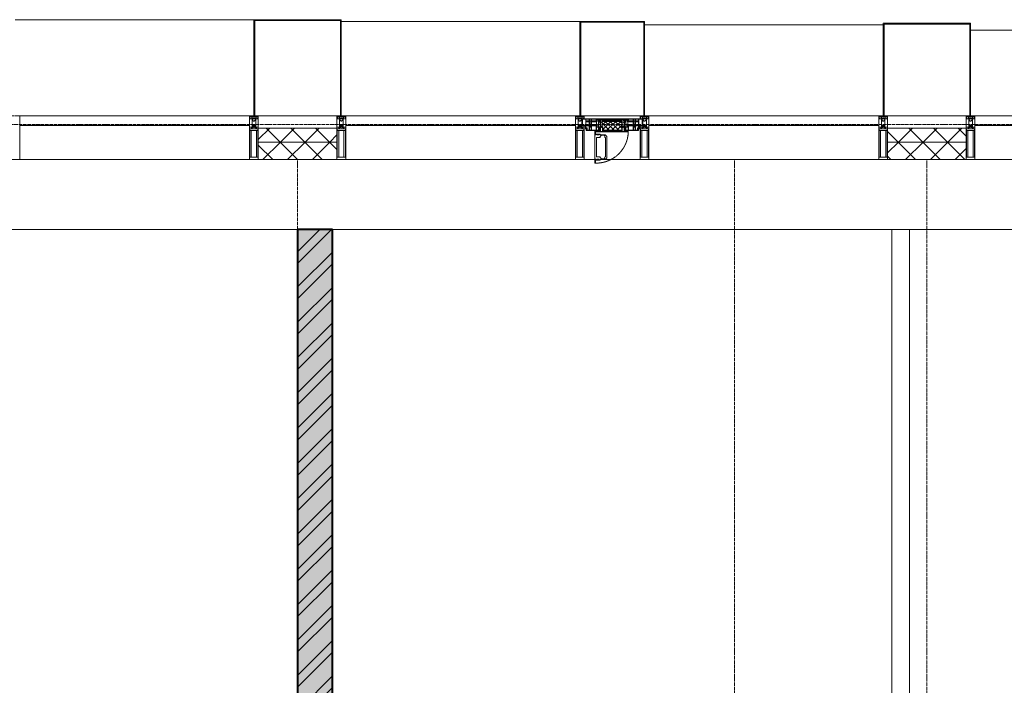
# Model space of a CAD drawing. Header units: millimetres. Extents: x 5617 to 125204, y 7718 to 237738.
# Tile 47 of 71: x 62149 to 67782, y 74392 to 78200. Entities that reach past the tile are written whole.
import ezdxf

# ---------------------------------------------------------------- set-up
doc = ezdxf.new("R2010")
doc.units = ezdxf.units.MM
for name, pattern in [('-D1-02х01', [3, 2, -1]), ('ADSK_Линия сетки', [25, 20, -2.5, 0, -2.5]), ('Линия сетки', [25, 20, -2.5, 0, -2.5])]:
    doc.linetypes.add(name, pattern=pattern)
for name, color, linetype, lineweight in [('Импосты витража', 7, 'Continuous', 18), ('Колонны', 7, 'Continuous', 18), ('Окна', 7, 'Continuous', 18), ('Оси', 7, 'Continuous', 9), ('Панели витража', 7, 'Continuous', 18), ('Перекрытия', 7, 'Continuous', 18), ('Стены', 7, 'Continuous', 18), ('Стены разрез', 7, 'Continuous', 40), ('Стены штриховка', 7, 'Continuous', 40), ('Элементы узлов', 7, 'Continuous', 18)]:
    doc.layers.add(name, color=color, linetype=linetype, lineweight=lineweight)
pattern_1 = [(45, (0, 0), (-70.71068, 70.71068), []), (135, (0, 0), (-70.71068, -70.71068), [])]

# ---------------------------------------------------------------- blocks, each defined once
blk = doc.blocks.new('135_SLK_K3_AR_rvt-1-МКСС_K3_L26__85_950_')
at = {"layer": 'Стены разрез', "lineweight": 9, "true_color": 0xcccccc}
h = blk.add_hatch(dxfattribs=at)
h.set_pattern_fill('FP_1', color=254, style=0, pattern_type=2)
h.set_pattern_definition([(50, (0, 0), (218.62117, -19.1268), [22.86, -251.46]), (355, (0, 0), (-42.29187, 229.2684), [18.288, -201.168]), (100.451, (18.22, -1.6), (176.33107, 210.13963), [19.428, -213.708]), (46.184, (0, 60.96), (325.29495, -50.45164), [34.29, -377.19]), (96.636, (27.1, 56.76), (284.883, 296.91266), [29.142, -320.562]), (351.184, (0, 60.96), (284.8858, 296.9107), [27.432, -301.752]), (21, (30.48, 45.72), (181.93753, -122.71832), [22.86, -251.46]), (326, (30.48, 45.72), (74.16223, 221.0262), [18.288, -201.168]), (71.451, (45.64, 35.5), (256.10035, 98.30526), [19.428, -213.708]), (37.5, (0, 0), (3.70639, 101.465895), [3.353, -195.377, 3.353, -200.863, -201.93]), (37.5, (0, 0), (3.70639, 101.465895), [-402.946, 3.353, -198.577]), (7.5, (0, 0), (80.18358, 120.21653), [3.353, -113.081, 3.353, -190.805, -76.962]), (7.5, (0, 0), (80.18358, 120.21653), [-310.591, 3.353, -73.609]), (327.5, (-67.97, 0), (162.708646, -6.87497), [3.353, -72.847, 3.353, -234.391, -315.468]), (327.5, (-67.97, 0), (162.708646, -6.87497), [-313.944, 3.353, -312.115]), (317.5, (-98.45, 0), (177.75468, 30.51183), [3.353, -95.707, 3.353, -154.534, -224.028]), (317.5, (-98.45, 0), (177.75468, 30.51183), [-256.946, 3.353, -220.675])])
h.paths.add_polyline_path([(100750, 70900), (100950, 70900), (100950, 77000), (100750, 77000), (100750, 70920)])
h = blk.add_hatch(dxfattribs=at)
h.set_pattern_fill('FP_3', color=254, style=0, pattern_type=2)
h.set_pattern_definition([(45, (0, 0), (-101.02788, 101.02788), []), (45, (67.35, 0), (-101.02788, 101.02788), [])])
h.paths.add_polyline_path([(100750, 70900), (100950, 70900), (100950, 77000), (100750, 77000), (100750, 70920)])
at = {"layer": 'Перекрытия', "color": 254, "true_color": 0xcccccc}
for p, q in [((100550, 77000), (97350, 77000)), ((100750, 77000), (100550, 77000)), ((104150, 77000), (100950, 77000)), ((104550, 77000), (104250, 77000)), ((107750, 77000), (104550, 77000))]:
    blk.add_line(p, q, dxfattribs=at)
at = {"layer": 'Стены', "color": 254, "true_color": 0xcccccc}
for p, q in [((104150, 73000), (104150, 77000)), ((104250, 77000), (104150, 77000)), ((104250, 77000), (104250, 73000))]:
    blk.add_line(p, q, dxfattribs=at)
at = {"layer": 'Стены разрез', "color": 254, "true_color": 0xcccccc}
for p, q in [((100750, 77000), (100750, 71020)), ((100950, 77000), (100750, 77000)), ((100950, 70900), (100950, 77000))]:
    blk.add_line(p, q, dxfattribs=at)
blk = doc.blocks.new('System Panel - A_PAN_Glass-6438400-МКСС_K3_L26__85_950_')
at = {"layer": 'Панели витража', "color": 254, "lineweight": 5, "true_color": 0xcccccc}
for p, q in [((657.5, 55), (-657.5, 55)), ((-657.5, 55), (-657.5, 0)), ((657.5, 0), (657.5, 55)), ((-657.5, 0), (657.5, 0))]:
    blk.add_line(p, q, dxfattribs=at)
blk = doc.blocks.new('Rectangular Mullion - R_StandardFrame_50Wx250H-5562310-МКСС_K3_L26__85_950_')
at = {"layer": 'Импосты витража', "color": 254, "lineweight": 5, "true_color": 0xcccccc}
blk.add_line((95560, 77400), (96875, 77400), dxfattribs=at)
blk = doc.blocks.new('Rectangular Mullion - 50Wx250H-2623690-МКСС_K3_L26__85_950_')
at = {"layer": 'Элементы узлов', "color": 254, "lineweight": 5, "true_color": 0xcccccc}
for p, q in [((-25, 65.2), (-25, 250)), ((-25, 250), (0, 250)), ((-23, 237.3), (0, 237.3)), ((-23, 237.3), (-23, 73.6)), ((-14.9, 84), (-14.9, 237.3)), ((25, 250), (0, 250)), ((23, 237.3), (0, 237.3)), ((14.9, 84), (14.9, 237.3)), ((23, 237.3), (23, 73.6)), ((25, 65.2), (25, 250)), ((-14, 65.2), (-25, 65.2)), ((0, 84), (-23, 84)), ((-0.5, 73.6), (-23, 73.6)), ((-14, 71.3), (-14, 65.2)), ((-10, 71.3), (-14, 71.3)), ((-10, 53), (-10, 71.3)), ((-7, 65.2), (-5.9, 67.3)), ((-7, 65.2), (-7, 54.7)), ((-4.1, 67.3), (-5.9, 67.3)), ((-4.1, 67.3), (-2.9, 65.1)), ((-2.9, 65.1), (-2.9, 54.6)), ((0, 84), (23, 84)), ((0.5, 73.6), (23, 73.6)), ((4.1, 67.3), (2.9, 65.1)), ((2.9, 65.1), (2.9, 54.6)), ((4.1, 67.3), (5.9, 67.3)), ((7, 65.2), (5.9, 67.3)), ((7, 65.2), (7, 54.7)), ((10, 71.3), (14, 71.3)), ((10, 53), (10, 71.3)), ((14, 71.3), (14, 65.2)), ((14, 65.2), (25, 65.2)), ((-23.8, 14.6), (-25, 14.2)), ((-25, 0), (-25, 14.2)), ((-22.3, 17), (-23.8, 17)), ((-23.8, 17), (-23.8, 14.6)), ((-22.5, 10.6), (-23.8, 14.6)), ((-22.5, 10.6), (-23.7, 9.9)), ((-23.7, 1.3), (-23.7, 9.9)), ((-23.7, 1.3), (-11.8, 1.3)), ((-23.2, 10.2), (-22.5, 8)), ((-22.5, 8), (-22.5, 4.5)), ((-21.3, 4.5), (-22.5, 4.5)), ((-22.3, 17), (-22.3, 16)), ((-22.3, 16), (-21.3, 16)), ((-19, 17.6), (-21.3, 16)), ((-21.3, 4.5), (-21.3, 6.5)), ((-21.3, 6.5), (-14.2, 6.5)), ((-18.4, 16.6), (-19, 17.6)), ((-7.4, 16.6), (-18.4, 16.6)), ((-14.2, 6.5), (-14.2, 4.5)), ((-13.2, 4.5), (-14.2, 4.5)), ((-13.2, 4.5), (-12.2, 7.2)), ((-12.7, 7.6), (-11.3, 11.4)), ((-12.7, 7.6), (-11.8, 6.9)), ((-12.2, 9), (-12.2, 14.8)), ((-12.2, 14.8), (0, 14.8)), ((-11.8, 1.3), (-11.8, 6.9)), ((-10.5, 11.2), (-11.3, 11.4)), ((-10.5, 1.5), (-10.5, 11.2)), ((-4.8, 1.5), (-10.5, 1.5)), ((-8.7, 53), (-10, 53)), ((-10, 53), (-10, 17)), ((-10, 17), (-7.5, 17)), ((-8.7, 53), (-7, 54.7)), ((-8.5, 23), (-1.5, 30)), ((-8.5, 18.5), (-8.5, 23)), ((-7.5, 18.5), (-8.5, 18.5)), ((-7.5, 17), (-7.5, 18.5)), ((-7.4, 18), (-7.4, 16.6)), ((-2.6, 18), (-7.4, 18)), ((0, 8), (-4.8, 8)), ((-4.8, 1.5), (-4.8, 8)), ((-1.3, 53), (-2.9, 54.6)), ((-2.6, 18), (-2.6, 16.8)), ((-2.6, 16.8), (0, 16.8)), ((-1.5, 30), (0, 30)), ((0, 53), (-1.3, 53)), ((0, 53), (1.3, 53)), ((1.5, 30), (0, 30)), ((2.6, 16.8), (0, 16.8)), ((0, 14.8), (0, 16.8)), ((0, 14.8), (0, 16.8)), ((12.2, 14.8), (0, 14.8)), ((0, 0), (0, 8)), ((0, 8), (4.8, 8)), ((0, 0), (0, 8)), ((1.3, 53), (2.9, 54.6)), ((8.5, 23), (1.5, 30)), ((2.6, 18), (2.6, 16.8)), ((2.6, 18), (7.4, 18)), ((4.8, 1.5), (4.8, 8)), ((4.8, 1.5), (10.5, 1.5)), ((8.7, 53), (7, 54.7)), ((7.4, 18), (7.4, 16.6)), ((7.4, 16.6), (18.4, 16.6)), ((7.5, 18.5), (8.5, 18.5)), ((7.5, 17), (7.5, 18.5)), ((10, 17), (7.5, 17)), ((8.5, 18.5), (8.5, 23)), ((8.7, 53), (10, 53)), ((10, 53), (10, 17)), ((10.5, 11.2), (11.3, 11.4)), ((10.5, 1.5), (10.5, 11.2)), ((12.7, 7.6), (11.3, 11.4)), ((12.7, 7.6), (11.8, 6.9)), ((11.8, 1.3), (11.8, 6.9)), ((23.7, 1.3), (11.8, 1.3)), ((12.2, 9), (12.2, 14.8)), ((13.2, 4.5), (12.2, 7.2)), ((13.2, 4.5), (14.2, 4.5)), ((21.3, 6.5), (14.2, 6.5)), ((14.2, 6.5), (14.2, 4.5)), ((18.4, 16.6), (19, 17.6)), ((19, 17.6), (21.3, 16)), ((22.3, 16), (21.3, 16)), ((21.3, 4.5), (21.3, 6.5)), ((21.3, 4.5), (22.5, 4.5)), ((22.3, 17), (22.3, 16)), ((22.3, 17), (23.8, 17)), ((22.5, 10.6), (23.8, 14.6)), ((22.5, 10.6), (23.7, 9.9)), ((23.2, 10.2), (22.5, 8)), ((22.5, 8), (22.5, 4.5)), ((23.7, 1.3), (23.7, 9.9)), ((23.8, 17), (23.8, 14.6)), ((23.8, 14.6), (25, 14.2)), ((25, 0), (25, 14.2)), ((-25, 0), (0, 0)), ((25, 0), (0, 0))]:
    blk.add_line(p, q, dxfattribs=at)
for centre, start, end in [((-0.5, 73.1), 360, 90), ((0.5, 73.1), 90, 180)]:
    blk.add_arc(centre, 0.5, start, end, dxfattribs=at)
blk = doc.blocks.new('Rectangular Mullion - R_StandardFrame_50Wx250H-4667465-МКСС_K3_L26__85_950_')
at = {"layer": 'Импосты витража', "color": 254, "lineweight": 5, "true_color": 0xcccccc}
for p, q in [((-25, -250), (-25, 0)), ((-25, 0), (0, 0)), ((5, 0), (25, 0)), ((25, 0), (25, -250)), ((25, -250), (-25, -250))]:
    blk.add_line(p, q, dxfattribs=at)
blk = doc.blocks.new('Rectangular Mullion - R_StandardFrame_50Wx250H-4667491-МКСС_K3_L26__85_950_')
at = {"layer": 'Импосты витража', "color": 254, "lineweight": 5, "true_color": 0xcccccc}
for p, q in [((-25, -250), (-25, 0)), ((-25, 0), (-5, 0)), ((0, 0), (25, 0)), ((25, 0), (25, -250)), ((25, -250), (-25, -250))]:
    blk.add_line(p, q, dxfattribs=at)
blk = doc.blocks.new('Rectangular Mullion - R_StandardFrame_50Wx250H-V43-МКСС_K3_L26__85_950_')
at = {"layer": 'Импосты витража', "color": 254, "lineweight": 5, "true_color": 0xcccccc}
for p, q in [((-25, -250), (-25, 0)), ((-25, 0), (0, 0)), ((5, 0), (25, 0)), ((25, 0), (25, -17)), ((25, -57), (25, -250)), ((25, -250), (-25, -250))]:
    blk.add_line(p, q, dxfattribs=at)
blk = doc.blocks.new('A_PAN_Створка - 383мм 7_1-V49-МКСС_K3_L26__85_950_')
at = {"layer": 'Панели витража', "lineweight": 5, "true_color": 0xcccccc}
h = blk.add_hatch(dxfattribs=at)
h.set_pattern_fill('FP_20', color=254, style=0, pattern_type=2)
h.set_pattern_definition([(225, (102550, 77650), (14.1421356, -14.1421356), []), (315, (102550, 77650), (14.1421356, 14.1421356), [])])
h.paths.add_polyline_path([(53.6, 82.7), (-54.6, 81.8), (-54.6, 63.4), (-57.2, 60.8), (-57.2, 36.4), (-54.9, 34.1), (-54.5, 31.8), (54.5, 31.8), (54.9, 34.1), (57.2, 36.4), (57.2, 60.8), (54.6, 63.4), (54.6, 81.8)])
at = {"layer": 'Окна', "color": 7, "lineweight": 5, "true_color": 0xf4f4f4}
for p, q in [((39.7, 249), (31.1, 240.4)), ((31.1, 117.6), (31.1, 240.4)), ((41.4, 234.2), (39.1, 233.8)), ((39.1, 179), (39.1, 233.8)), ((70.1, 249), (39.7, 249)), ((41.4, 234.2), (43.5, 236.3)), ((45, 244.7), (42.3, 239.8)), ((42.3, 239.8), (43.5, 236.3)), ((45.9, 246.8), (45, 244.7)), ((63.3, 246.8), (45.9, 246.8)), ((64.1, 245), (63.3, 246.8)), ((64.1, 245), (66.7, 241)), ((66.7, 241), (68.6, 239.7)), ((68.6, 239.7), (68.6, 236.4)), ((68.6, 236.4), (71.1, 233.9)), ((70.1, 252.9), (70.1, 249)), ((95.1, 252.9), (70.1, 252.9)), ((71.1, 233.9), (89.5, 233.9)), ((74.1, 248.4), (74.1, 252.9)), ((89.1, 248.4), (74.1, 248.4)), ((89.1, 252.9), (89.1, 248.4)), ((89.5, 233.9), (90.6, 232.8)), ((90.6, 125.2), (90.6, 232.8)), ((93.1, 248.4), (93.1, 252.9)), ((97.9, 248.4), (93.1, 248.4)), ((95.1, 270.5), (95.1, 252.9)), ((99.6, 270.5), (95.1, 270.5)), ((97.9, 262.4), (95.1, 262.4)), ((97.9, 262.4), (97.9, 248.4)), ((99.6, 270.5), (99.6, 87.5)), ((39.1, 179), (39.1, 124.2)), ((39.7, 109), (31.1, 117.6)), ((41.4, 123.8), (39.1, 124.2)), ((41.4, 123.8), (43.5, 121.7)), ((42.3, 118.2), (43.5, 121.7)), ((45, 113.3), (42.3, 118.2)), ((45.9, 111.2), (45, 113.3)), ((64.1, 113), (63.3, 111.2)), ((64.1, 113), (66.7, 117)), ((66.7, 117), (68.6, 118.3)), ((68.6, 121.6), (71.1, 124.1)), ((68.6, 118.3), (68.6, 121.6)), ((71.1, 124.1), (89.5, 124.1)), ((89.5, 124.1), (90.6, 125.2)), ((70.1, 109), (39.7, 109)), ((63.3, 111.2), (45.9, 111.2)), ((70.1, 105.1), (70.1, 109)), ((95.1, 105.1), (70.1, 105.1)), ((74.1, 109.6), (74.1, 105.1)), ((89.1, 109.6), (74.1, 109.6)), ((89.1, 105.1), (89.1, 109.6)), ((93.1, 109.6), (93.1, 105.1)), ((97.9, 109.6), (93.1, 109.6)), ((95.1, 87.5), (95.1, 105.1)), ((97.9, 95.6), (95.1, 95.6)), ((99.6, 87.5), (95.1, 87.5)), ((97.9, 95.6), (97.9, 109.6))]:
    blk.add_line(p, q, dxfattribs=at)
at = {"layer": 'Окна', "color": 254, "lineweight": 5, "true_color": 0xcccccc}
for p, q in [((-171, 57), (-156, 57)), ((-171, 17), (-171, 57)), ((-153, 73.5), (-150, 73.5)), ((-153, 60), (-153, 73.5)), ((-152, 20), (-152, 73.5)), ((-150.5, 69.5), (-150.5, 73.5)), ((-145, 69.5), (-150.5, 69.5)), ((-150.5, 33.6), (-150.5, 68)), ((-150.5, 68), (-143.5, 68)), ((-150.5, 56.6), (-132.4, 56.6)), ((-150, 84), (-78, 84)), ((-150, 73.5), (-150, 84)), ((-148.5, 82.5), (-132.4, 82.5)), ((-148.5, 81), (-148.5, 82.5)), ((-143.5, 81), (-148.5, 81)), ((-145, 69.5), (-145, 79.5)), ((-143.5, 68), (-143.5, 81)), ((-132.4, 56.6), (-132.4, 82.5)), ((-131, 82.5), (-120.8, 82.5)), ((-131, 82.5), (-131, 64.6)), ((-131, 64.6), (-120.8, 64.6)), ((-131, 56.5), (-131, 62.6)), ((-120.8, 62.6), (-131, 62.6)), ((-131, 56.5), (-120.8, 56.5)), ((-120.8, 82.5), (-120.8, 64.6)), ((-120.8, 56.5), (-120.8, 62.6)), ((-119.3, 82.5), (-92.5, 82.5)), ((-119.3, 56.6), (-119.3, 82.5)), ((-92.5, 56.6), (-119.3, 56.6)), ((-92.5, 56.6), (-92.5, 82.5)), ((-91.5, 92), (91.5, 92)), ((-91.5, 87.5), (-91.5, 92)), ((-73.9, 87.5), (-91.5, 87.5)), ((-90.8, 82.5), (-79.5, 82.5)), ((-90.8, 64.6), (-90.8, 82.5)), ((-80.1, 64.6), (-90.8, 64.6)), ((-90.8, 62.7), (-90.8, 56.6)), ((-80.4, 62.7), (-90.8, 62.7)), ((-90.8, 56.6), (-85.9, 56.6)), ((-85.9, 56.6), (-85.9, 53.5)), ((-85, 84), (-85, 87.5)), ((-85, 87.5), (-78, 87.5)), ((-78, 84), (-85, 84)), ((-80.4, 61.1), (-80.4, 62.7)), ((-78, 61.1), (-80.4, 61.1)), ((-80.1, 66.1), (-80.1, 64.6)), ((-78, 66.1), (-80.1, 66.1)), ((-79.5, 82.5), (-79.5, 80.6)), ((-79.5, 80.6), (-78, 80.6)), ((-78, 87.5), (-78, 84)), ((-78, 84), (-73.9, 84)), ((-78, 84), (-78, 23.5)), ((-78, 66.1), (-78, 61.1)), ((-73.9, 62.5), (-73.9, 87.5)), ((-70, 62.5), (-73.9, 62.5)), ((-70, 32.1), (-70, 62.5)), ((70, 62.5), (70, 32.1)), ((73.9, 62.5), (70, 62.5)), ((73.9, 87.5), (73.9, 62.5)), ((91.5, 87.5), (73.9, 87.5)), ((73.9, 84), (78, 84)), ((78, 87.5), (78, 84)), ((85, 87.5), (78, 87.5)), ((78, 84), (85, 84)), ((78, 84), (150, 84)), ((78, 23.5), (78, 84)), ((79.5, 80.6), (78, 80.6)), ((78, 66.1), (78, 61.1)), ((78, 66.1), (80.1, 66.1)), ((78, 61.1), (80.4, 61.1)), ((90.8, 82.5), (79.5, 82.5)), ((79.5, 82.5), (79.5, 80.6)), ((80.1, 66.1), (80.1, 64.6)), ((80.1, 64.6), (90.8, 64.6)), ((80.4, 62.7), (90.8, 62.7)), ((80.4, 61.1), (80.4, 62.7)), ((85, 84), (85, 87.5)), ((85.9, 56.6), (85.9, 53.5)), ((90.8, 56.6), (85.9, 56.6)), ((90.8, 64.6), (90.8, 82.5)), ((90.8, 62.7), (90.8, 56.6)), ((91.5, 92), (91.5, 87.5)), ((119.3, 82.5), (92.5, 82.5)), ((92.5, 56.6), (92.5, 82.5)), ((92.5, 56.6), (119.3, 56.6)), ((119.3, 56.6), (119.3, 82.5)), ((120.8, 82.5), (120.8, 64.6)), ((131, 82.5), (120.8, 82.5)), ((131, 64.6), (120.8, 64.6)), ((120.8, 56.5), (120.8, 62.6)), ((120.8, 62.6), (131, 62.6)), ((131, 56.5), (120.8, 56.5)), ((131, 82.5), (131, 64.6)), ((131, 56.5), (131, 62.6)), ((132.4, 56.6), (132.4, 82.5)), ((148.5, 82.5), (132.4, 82.5)), ((150.5, 56.6), (132.4, 56.6)), ((143.5, 81), (148.5, 81)), ((143.5, 68), (143.5, 81)), ((150.5, 68), (143.5, 68)), ((145, 69.5), (145, 79.5)), ((145, 69.5), (150.5, 69.5)), ((148.5, 81), (148.5, 82.5)), ((150, 84), (150, 73.5)), ((150, 73.5), (153, 73.5)), ((150.5, 69.5), (150.5, 73.5)), ((150.5, 33.6), (150.5, 68)), ((152, 20), (152, 73.5)), ((153, 73.5), (153, 60)), ((156, 57), (171, 57)), ((171, 57), (171, 17)), ((-171, 55.5), (-152, 55.5)), ((-171, 18.5), (-153.5, 18.5)), ((-67.9, 17), (-171, 17)), ((-153.5, 18.5), (-152, 20)), ((-136.4, 52.4), (-150.5, 52.4)), ((-136.3, 33.6), (-150.5, 33.6)), ((-150.5, 29.4), (-132.4, 29.4)), ((-150.5, 17), (-150.5, 29.4)), ((-132.4, 18.6), (-150.5, 18.6)), ((-137.2, 54.8), (-135.8, 50.8)), ((-132.5, 54.8), (-137.2, 54.8)), ((-137.2, 31), (-135.8, 35)), ((-132.5, 31), (-137.2, 31)), ((-132.1, 49), (-135.8, 50.8)), ((-132.1, 36.8), (-135.8, 35)), ((-132.5, 53.8), (-133.4, 52)), ((-133.4, 52), (-130.1, 50.4)), ((-133.4, 33.7), (-130.1, 35.3)), ((-132.5, 31.9), (-133.4, 33.7)), ((-132.5, 53.8), (-132.5, 54.8)), ((-132.5, 31.9), (-132.5, 31)), ((-132.4, 29.4), (-132.4, 18.6)), ((-132.1, 49), (-132.1, 36.8)), ((-131, 55.1), (-131, 52.7)), ((-120.8, 55.1), (-131, 55.1)), ((-129.4, 51.1), (-131, 52.7)), ((-129.4, 34.6), (-131, 33)), ((-131, 30.9), (-131, 33)), ((-120.8, 30.9), (-131, 30.9)), ((-131, 29.5), (-120.8, 29.5)), ((-131, 18.2), (-131, 29.5)), ((-120.8, 18.2), (-131, 18.2)), ((-130.1, 50.4), (-129.4, 51.1)), ((-130.1, 35.3), (-130.1, 50.4)), ((-130.1, 35.3), (-129.4, 34.6)), ((-122.4, 51.1), (-120.8, 52.7)), ((-121.7, 50.4), (-122.4, 51.1)), ((-121.7, 35.3), (-122.4, 34.6)), ((-122.4, 34.6), (-120.8, 33)), ((-118.4, 52), (-121.7, 50.4)), ((-121.7, 35.3), (-121.7, 50.4)), ((-118.4, 33.7), (-121.7, 35.3)), ((-120.8, 55.1), (-120.8, 52.7)), ((-120.8, 30.9), (-120.8, 33)), ((-120.8, 18.2), (-120.8, 29.5)), ((-119.7, 49), (-115.9, 50.8)), ((-119.7, 49), (-119.7, 36.8)), ((-119.7, 36.8), (-115.9, 35)), ((-119.3, 54.8), (-114.6, 54.8)), ((-119.3, 53.8), (-119.3, 54.8)), ((-119.3, 53.8), (-118.4, 52)), ((-119.3, 31.9), (-118.4, 33.7)), ((-119.3, 31.9), (-119.3, 31)), ((-119.3, 31), (-114.6, 31)), ((-92.5, 29.4), (-119.3, 29.4)), ((-119.3, 29.4), (-119.3, 18.6)), ((-119.3, 18.6), (-92.5, 18.6)), ((-114.6, 54.8), (-115.9, 50.8)), ((-114.6, 31), (-115.9, 35)), ((-94.1, 33.5), (-115.4, 33.5)), ((-94.1, 52.5), (-115.3, 52.5)), ((-89.9, 50.9), (-94.1, 52.5)), ((-89.9, 35.1), (-94.1, 33.5)), ((-92.5, 18.6), (-92.5, 29.4)), ((-90.8, 18.5), (-90.8, 29.4)), ((-90.8, 29.4), (-85.9, 29.4)), ((-87.3, 18.5), (-90.8, 18.5)), ((-89.9, 52.2), (-88.6, 53.5)), ((-89.9, 52.2), (-89.9, 50.9)), ((-89.9, 35.1), (-89.9, 50.9)), ((-89.9, 32.5), (-89.9, 35.1)), ((-85.9, 32.5), (-89.9, 32.5)), ((-85.9, 53.5), (-88.6, 53.5)), ((-87.3, 21.9), (-85.9, 21.9)), ((-87.3, 20.4), (-87.3, 21.9)), ((-87.3, 20.4), (-87.3, 18.5)), ((-84.8, 20.4), (-87.3, 20.4)), ((-85.9, 53.5), (-78, 45.6)), ((-85.9, 29.4), (-85.9, 32.5)), ((-85.9, 21.9), (-85.9, 29.4)), ((-85.9, 18.2), (-85.9, 20.4)), ((-75.9, 18.2), (-85.9, 18.2)), ((-83.4, 20.4), (-84.8, 20.4)), ((-70, 33.8), (-83.4, 20.4)), ((-78, 45.6), (-78, 36.8)), ((-78, 36.8), (-70, 36.8)), ((-78, 23.5), (-67.9, 23.5)), ((-75.9, 23.5), (-73, 23.5)), ((-75.9, 21.5), (-75.9, 23.5)), ((-75.9, 21.5), (-75.9, 18.2)), ((-74.9, 21.5), (-75.9, 21.5)), ((-74.9, 17.9), (-74.9, 21.5)), ((-68.9, 17.9), (-74.9, 17.9)), ((-67.2, 29.3), (-73, 23.5)), ((-70, 36.8), (-70, 33.8)), ((-61.4, 23.5), (-70, 32.1)), ((-68.9, 21.5), (-68.9, 17.9)), ((-67.9, 21.5), (-68.9, 21.5)), ((-67.9, 23.5), (-64.6, 26.8)), ((-67.9, 23.5), (-64.6, 26.8)), ((-67.9, 21.5), (-67.9, 23.5)), ((-67.9, 17), (-67.9, 23.5)), ((-61.4, 23.5), (-67.9, 17)), ((67.9, 17), (-67.9, 17)), ((-67.9, 17), (67.9, 17)), ((-64.6, 26.8), (-67.2, 29.3)), ((-64.6, 26.8), (-61.4, 23.5)), ((61.4, 23.5), (-61.4, 23.5)), ((70, 32.1), (61.4, 23.5)), ((61.4, 23.5), (64.6, 26.8)), ((67.9, 17), (61.4, 23.5)), ((64.6, 26.8), (67.2, 29.3)), ((67.9, 23.5), (64.6, 26.8)), ((64.6, 26.8), (67.9, 23.5)), ((67.2, 29.3), (73, 23.5)), ((67.9, 21.5), (67.9, 23.5)), ((67.9, 23.5), (67.9, 17)), ((67.9, 23.5), (78, 23.5)), ((67.9, 21.5), (68.9, 21.5)), ((171, 17), (67.9, 17)), ((68.9, 21.5), (68.9, 17.9)), ((68.9, 17.9), (74.9, 17.9)), ((70, 36.8), (70, 33.8)), ((78, 36.8), (70, 36.8)), ((70, 33.8), (83.4, 20.4)), ((75.9, 23.5), (73, 23.5)), ((74.9, 21.5), (75.9, 21.5)), ((74.9, 17.9), (74.9, 21.5)), ((75.9, 21.5), (75.9, 23.5)), ((75.9, 21.5), (75.9, 18.2)), ((75.9, 18.2), (85.9, 18.2)), ((85.9, 53.5), (78, 45.6)), ((78, 45.6), (78, 36.8)), ((83.4, 20.4), (84.8, 20.4)), ((84.8, 20.4), (87.3, 20.4)), ((85.9, 53.5), (88.6, 53.5)), ((85.9, 32.5), (89.9, 32.5)), ((85.9, 29.4), (85.9, 32.5)), ((85.9, 21.9), (85.9, 29.4)), ((90.8, 29.4), (85.9, 29.4)), ((87.3, 21.9), (85.9, 21.9)), ((85.9, 18.2), (85.9, 20.4)), ((87.3, 20.4), (87.3, 21.9)), ((87.3, 20.4), (87.3, 18.5)), ((87.3, 18.5), (90.8, 18.5)), ((89.9, 52.2), (88.6, 53.5)), ((89.9, 50.9), (94.1, 52.5)), ((89.9, 52.2), (89.9, 50.9)), ((89.9, 35.1), (89.9, 50.9)), ((89.9, 35.1), (94.1, 33.5)), ((89.9, 32.5), (89.9, 35.1)), ((90.8, 18.5), (90.8, 29.4)), ((92.5, 18.6), (92.5, 29.4)), ((92.5, 29.4), (119.3, 29.4)), ((119.3, 18.6), (92.5, 18.6)), ((94.1, 52.5), (115.3, 52.5)), ((94.1, 33.5), (115.4, 33.5)), ((114.6, 54.8), (115.9, 50.8)), ((119.3, 54.8), (114.6, 54.8)), ((114.6, 31), (115.9, 35)), ((119.3, 31), (114.6, 31)), ((119.7, 49), (115.9, 50.8)), ((119.7, 36.8), (115.9, 35)), ((119.3, 53.8), (118.4, 52)), ((118.4, 52), (121.7, 50.4)), ((118.4, 33.7), (121.7, 35.3)), ((119.3, 31.9), (118.4, 33.7)), ((119.3, 53.8), (119.3, 54.8)), ((119.3, 31.9), (119.3, 31)), ((119.3, 29.4), (119.3, 18.6)), ((119.7, 49), (119.7, 36.8)), ((120.8, 55.1), (120.8, 52.7)), ((120.8, 55.1), (131, 55.1)), ((122.4, 51.1), (120.8, 52.7)), ((122.4, 34.6), (120.8, 33)), ((120.8, 30.9), (120.8, 33)), ((120.8, 30.9), (131, 30.9)), ((120.8, 18.2), (120.8, 29.5)), ((131, 29.5), (120.8, 29.5)), ((120.8, 18.2), (131, 18.2)), ((121.7, 50.4), (122.4, 51.1)), ((121.7, 35.3), (121.7, 50.4)), ((121.7, 35.3), (122.4, 34.6)), ((129.4, 51.1), (131, 52.7)), ((130.1, 50.4), (129.4, 51.1)), ((130.1, 35.3), (129.4, 34.6)), ((129.4, 34.6), (131, 33)), ((133.4, 52), (130.1, 50.4)), ((130.1, 35.3), (130.1, 50.4)), ((133.4, 33.7), (130.1, 35.3)), ((131, 55.1), (131, 52.7)), ((131, 30.9), (131, 33)), ((131, 18.2), (131, 29.5)), ((132.1, 49), (135.8, 50.8)), ((132.1, 49), (132.1, 36.8)), ((132.1, 36.8), (135.8, 35)), ((150.5, 29.4), (132.4, 29.4)), ((132.4, 29.4), (132.4, 18.6)), ((132.4, 18.6), (150.5, 18.6)), ((132.5, 54.8), (137.2, 54.8)), ((132.5, 53.8), (132.5, 54.8)), ((132.5, 53.8), (133.4, 52)), ((132.5, 31.9), (133.4, 33.7)), ((132.5, 31.9), (132.5, 31)), ((132.5, 31), (137.2, 31)), ((137.2, 54.8), (135.8, 50.8)), ((137.2, 31), (135.8, 35)), ((136.3, 33.6), (150.5, 33.6)), ((136.4, 52.4), (150.5, 52.4)), ((150.5, 17), (150.5, 29.4)), ((171, 55.5), (152, 55.5)), ((153.5, 18.5), (152, 20)), ((171, 18.5), (153.5, 18.5))]:
    blk.add_line(p, q, dxfattribs=at)
at = {"layer": 'Окна', "color": 254, "linetype": '-D1-02х01', "lineweight": 5, "true_color": 0xcccccc}
blk.add_arc((91.4, 87.5), 183, 88.8555, 178.5909, dxfattribs=at)
at = {"layer": 'Окна', "color": 254, "lineweight": 5, "true_color": 0xcccccc}
for centre, start, end in [((-156, 60), 270, 360), ((156, 60), 180, 270)]:
    blk.add_arc(centre, 3, start, end, dxfattribs=at)
at = {"layer": 'Элементы узлов', "color": 254, "lineweight": 5, "true_color": 0xcccccc}
for p, q in [((-91.5, 92), (-91.5, 87.5)), ((-91.5, 92), (91.5, 92)), ((-91.5, 87.5), (-73.9, 87.5)), ((-83.4, 90.3), (-69.4, 90.3)), ((-83.4, 90.3), (-83.4, 87.5)), ((-73.9, 87.5), (-73.9, 62.5)), ((-69.4, 85.5), (-73.9, 85.5)), ((-73.9, 81.5), (-69.4, 81.5)), ((-69.4, 66.5), (-73.9, 66.5)), ((-73.9, 62.5), (-70, 62.5)), ((-70, 62.5), (-70, 32.1)), ((-69.4, 90.3), (-69.4, 85.5)), ((-69.4, 81.5), (-69.4, 66.5)), ((-67.9, 89.3), (-66.9, 90.3)), ((-67.9, 62.5), (-67.9, 89.3)), ((-61.7, 62.5), (-67.9, 62.5)), ((-66, 56.5), (-67.8, 55.7)), ((-66.9, 90.3), (-57.4, 90.3)), ((-66, 56.5), (-62, 59.1)), ((-62, 59.1), (-60.7, 61)), ((-60.1, 67.7), (-61.7, 64.9)), ((-61.7, 64.9), (-61.7, 62.5)), ((-60.7, 61), (-57.4, 61)), ((-56.4, 67.7), (-60.1, 67.7)), ((-57.4, 90.3), (-56.4, 89.4)), ((-57.4, 61), (-54.9, 63.5)), ((-54.6, 63.4), (-57.2, 60.8)), ((-57.2, 60.8), (-57.2, 36.4)), ((-56.4, 89.4), (-56.4, 67.7)), ((-53.9, 90.3), (-54.9, 89.3)), ((-54.9, 89.3), (-54.9, 85.6)), ((-54.9, 85.6), (-53.9, 84.6)), ((-54.9, 81.9), (-53.8, 83)), ((-54.9, 63.5), (-54.9, 81.9)), ((-53.6, 82.7), (-54.6, 81.8)), ((-54.6, 81.8), (-54.6, 63.4)), ((53.9, 90.3), (-53.9, 90.3)), ((-53.9, 84.6), (53.9, 84.6)), ((53.8, 83), (-53.8, 83)), ((53.6, 82.7), (-53.6, 82.7)), ((54.6, 81.8), (53.6, 82.7)), ((54.9, 81.9), (53.8, 83)), ((53.9, 90.3), (54.9, 89.3)), ((54.9, 85.6), (53.9, 84.6)), ((54.6, 63.4), (54.6, 81.8)), ((57.2, 60.8), (54.6, 63.4)), ((54.9, 89.3), (54.9, 85.6)), ((54.9, 63.5), (54.9, 81.9)), ((57.4, 61), (54.9, 63.5)), ((57.4, 90.3), (56.4, 89.4)), ((56.4, 89.4), (56.4, 67.7)), ((56.4, 67.7), (60.1, 67.7)), ((57.2, 36.4), (57.2, 60.8)), ((66.9, 90.3), (57.4, 90.3)), ((60.7, 61), (57.4, 61)), ((60.1, 67.7), (61.7, 64.9)), ((62, 59.1), (60.7, 61)), ((61.7, 64.9), (61.7, 62.5)), ((61.7, 62.5), (67.9, 62.5)), ((66, 56.5), (62, 59.1)), ((66, 56.5), (67.8, 55.7)), ((67.9, 89.3), (66.9, 90.3)), ((67.9, 62.5), (67.9, 89.3)), ((69.4, 90.3), (69.4, 85.5)), ((83.4, 90.3), (69.4, 90.3)), ((69.4, 85.5), (73.9, 85.5)), ((69.4, 81.5), (69.4, 66.5)), ((73.9, 81.5), (69.4, 81.5)), ((69.4, 66.5), (73.9, 66.5)), ((70, 62.5), (70, 32.1)), ((73.9, 62.5), (70, 62.5)), ((91.5, 87.5), (73.9, 87.5)), ((73.9, 87.5), (73.9, 62.5)), ((83.4, 90.3), (83.4, 87.5)), ((91.5, 92), (91.5, 87.5)), ((-70, 32.1), (-61.4, 23.5)), ((-67.8, 55.7), (-67.8, 38.3)), ((-67.8, 38.3), (-65.7, 37.4)), ((-65.7, 37.4), (-60.8, 34.7)), ((61.4, 23.5), (-61.4, 23.5)), ((-60.8, 34.7), (-57.3, 35.9)), ((-55.2, 33.8), (-57.3, 35.9)), ((-57.2, 36.4), (-54.9, 34.1)), ((-55.2, 33.8), (-54.8, 31.5)), ((-54.9, 34.1), (-54.5, 31.8)), ((-53.9, 30.5), (-54.9, 29.5)), ((-54.9, 29.5), (-54.9, 25.8)), ((-54.9, 25.8), (-53.9, 24.8)), ((0, 31.5), (-54.8, 31.5)), ((-54.5, 31.8), (54.5, 31.8)), ((53.9, 30.5), (-53.9, 30.5)), ((-53.9, 24.8), (53.9, 24.8)), ((0, 31.5), (54.8, 31.5)), ((53.9, 30.5), (54.9, 29.5)), ((54.9, 25.8), (53.9, 24.8)), ((54.5, 31.8), (54.9, 34.1)), ((55.2, 33.8), (54.8, 31.5)), ((54.9, 34.1), (57.2, 36.4)), ((54.9, 29.5), (54.9, 25.8)), ((55.2, 33.8), (57.3, 35.9)), ((60.8, 34.7), (57.3, 35.9)), ((65.7, 37.4), (60.8, 34.7)), ((70, 32.1), (61.4, 23.5)), ((67.8, 38.3), (65.7, 37.4)), ((67.8, 55.7), (67.8, 38.3))]:
    blk.add_line(p, q, dxfattribs=at)
blk = doc.blocks.new('Rectangular Mullion - R_StandardFrame_50Wx250H-5215645-МКСС_K3_L26__85_950_')
at = {"layer": 'Импосты витража', "color": 254, "lineweight": 5, "true_color": 0xcccccc}
for p, q in [((77190, 77400), (77250.4, 77400)), ((77279.9, 77400), (77510, 77400))]:
    blk.add_line(p, q, dxfattribs=at)
blk = doc.blocks.new('Rectangular Mullion - R_StandardFrame_50Wx250H-V50-МКСС_K3_L26__85_950_')
at = {"layer": 'Импосты витража', "color": 254, "lineweight": 5, "true_color": 0xcccccc}
for p, q in [((-25, -250), (-25, 0)), ((-25, 0), (0, 0)), ((5, 0), (25, 0)), ((25, 0), (25, -17)), ((25, -57), (25, -250)), ((25, -250), (-25, -250))]:
    blk.add_line(p, q, dxfattribs=at)
blk = doc.blocks.new('Rectangular Mullion - R_StandardFrame_50Wx250H-V44-МКСС_K3_L26__85_950_')
at = {"layer": 'Импосты витража', "color": 254, "lineweight": 5, "true_color": 0xcccccc}
for p, q in [((-25, -17), (-25, 0)), ((-25, 0), (-5, 0)), ((0, 0), (25, 0)), ((25, 0), (25, -250)), ((-25, -250), (-25, -57)), ((25, -250), (-25, -250))]:
    blk.add_line(p, q, dxfattribs=at)
blk = doc.blocks.new('Rectangular Mullion - R_StandardFrame_50Wx250H-V42-МКСС_K3_L26__85_950_')
at = {"layer": 'Импосты витража', "color": 254, "lineweight": 5, "true_color": 0xcccccc}
for p, q in [((-25, -250), (-25, 0)), ((-25, 0), (0, 0)), ((5, 0), (25, 0)), ((25, 0), (25, -250)), ((25, -250), (-25, -250))]:
    blk.add_line(p, q, dxfattribs=at)
blk = doc.blocks.new('A_OGR_PAN_Отлив - A_OGR_PAN_Отлив-5717235-МКСС_K3_L26__85_950_')
at = {"layer": 'Колонны', "color": 254, "lineweight": 5, "true_color": 0xcccccc}
blk.add_line((682.5, 550), (-682.5, 550), dxfattribs=at)
blk = doc.blocks.new('A_OGR_PAN_Отлив - A_OGR_PAN_Отлив-5717225-МКСС_K3_L26__85_950_')
at = {"layer": 'Колонны', "color": 254, "lineweight": 5, "true_color": 0xcccccc}
blk.add_line((682.5, 540), (-682.5, 540), dxfattribs=at)
blk = doc.blocks.new('A_OGR_PAN_Отлив - A_OGR_PAN_Отлив-5717215-МКСС_K3_L26__85_950_')
at = {"layer": 'Колонны', "color": 254, "lineweight": 5, "true_color": 0xcccccc}
blk.add_line((682.5, 520), (-682.5, 520), dxfattribs=at)
blk = doc.blocks.new('A_OGR_PAN_Отлив - A_OGR_PAN_Отлив-5727253-МКСС_K3_L26__85_950_')
at = {"layer": 'Колонны', "color": 254, "lineweight": 5, "true_color": 0xcccccc}
blk.add_line((682.5, 490), (-682.5, 490), dxfattribs=at)
blk = doc.blocks.new('A_SLK_PAN_Type1 - Прямой тип панели-5878794-МКСС_K3_L26__85_950_')
at = {"layer": 'Колонны', "color": 254, "lineweight": 5, "true_color": 0xcccccc}
for p, q in [((-250, 550), (250, 550)), ((-250, 0), (-250, 550)), ((-245, 545), (-245, 0)), ((245, 545), (-245, 545)), ((245, 0), (245, 545)), ((250, 550), (250, 0)), ((-245, 0), (-250, 0)), ((-225, 0), (225, 0)), ((250, 0), (245, 0))]:
    blk.add_line(p, q, dxfattribs=at)
blk = doc.blocks.new('A_SLK_PAN_Type1 - Прямой тип панели с перфорацией Ф1_1-6627238-МКСС_K3_L26__85_950_')
at = {"layer": 'Колонны', "color": 254, "lineweight": 5, "true_color": 0xcccccc}
for p, q in [((-185, 540), (185, 540)), ((-185, 0), (-185, 540)), ((-180, 535), (-180, 0)), ((180, 535), (-180, 535)), ((180, 0), (180, 535)), ((185, 540), (185, 0)), ((-180, 0), (-185, 0)), ((-160, 0), (160, 0)), ((185, 0), (180, 0))]:
    blk.add_line(p, q, dxfattribs=at)
blk = doc.blocks.new('A_SLK_PAN_Type1 - Прямой тип панели-5878796-МКСС_K3_L26__85_950_')
at = {"layer": 'Колонны', "color": 254, "lineweight": 5, "true_color": 0xcccccc}
for p, q in [((-250, 530), (250, 530)), ((-250, 0), (-250, 530)), ((-245, 525), (-245, 0)), ((245, 525), (-245, 525)), ((245, 0), (245, 525)), ((250, 530), (250, 0)), ((-245, 0), (-250, 0)), ((-225, 0), (225, 0)), ((250, 0), (245, 0))]:
    blk.add_line(p, q, dxfattribs=at)
blk = doc.blocks.new('135_SLK_K3_AR_FCD_rvt-1-МКСС_K3_L26__85_950_')
at = {"layer": 'Стены разрез', "lineweight": 5, "true_color": 0xcccccc}
h = blk.add_hatch(dxfattribs=at)
h.set_pattern_fill('FP_5', color=254, style=0, pattern_type=2)
h.set_pattern_definition(pattern_1)
h.paths.add_polyline_path([(100525, 77500), (100975, 77500), (100975, 77580), (100525, 77580)])
h = blk.add_hatch(dxfattribs=at)
h.set_pattern_fill('FP_5', color=254, style=0, pattern_type=2)
h.set_pattern_definition(pattern_1)
h.paths.add_polyline_path([(104125, 77500), (104575, 77500), (104575, 77580), (104125, 77580)])
h = blk.add_hatch(dxfattribs=at)
h.set_pattern_fill('FP_5', color=254, style=0, pattern_type=2)
h.set_pattern_definition(pattern_1)
h.paths.add_polyline_path([(100525, 77400), (100975, 77400), (100975, 77500), (100525, 77500)])
h = blk.add_hatch(dxfattribs=at)
h.set_pattern_fill('FP_5', color=254, style=0, pattern_type=2)
h.set_pattern_definition(pattern_1)
h.paths.add_polyline_path([(104125, 77400), (104575, 77400), (104575, 77500), (104125, 77500)])
at = {"layer": 'Стены разрез', "color": 254, "lineweight": 9, "true_color": 0xcccccc}
for p, q in [((100975, 77580), (100525, 77580)), ((100525, 77580), (100525, 77400)), ((100975, 77400), (100975, 77580)), ((104575, 77580), (104125, 77580)), ((104125, 77580), (104125, 77400)), ((104575, 77400), (104575, 77580)), ((100525, 77400), (100975, 77400)), ((104125, 77400), (104575, 77400))]:
    blk.add_line(p, q, dxfattribs=at)
at = {"layer": 'Стены штриховка', "color": 254, "lineweight": 9, "true_color": 0xcccccc}
for p, q in [((100525, 77500), (100975, 77500)), ((104125, 77500), (104575, 77500))]:
    blk.add_line(p, q, dxfattribs=at)
at = {"layer": 'Импосты витража', "color": 254, "lineweight": 5, "true_color": 0xcccccc, "extrusion": (0, 0, -1)}
for name, p in [('Rectangular Mullion - R_StandardFrame_50Wx250H-V43-МКСС_K3_L26__85_950_', (-99135, 77650)), ('Rectangular Mullion - R_StandardFrame_50Wx250H-4667491-МКСС_K3_L26__85_950_', (-100500, 77650)), ('Rectangular Mullion - R_StandardFrame_50Wx250H-4667465-МКСС_K3_L26__85_950_', (-101000, 77650)), ('Rectangular Mullion - R_StandardFrame_50Wx250H-V44-МКСС_K3_L26__85_950_', (-102365, 77650)), ('Rectangular Mullion - R_StandardFrame_50Wx250H-V50-МКСС_K3_L26__85_950_', (-102735, 77650)), ('Rectangular Mullion - R_StandardFrame_50Wx250H-4667491-МКСС_K3_L26__85_950_', (-104100, 77650)), ('Rectangular Mullion - R_StandardFrame_50Wx250H-V42-МКСС_K3_L26__85_950_', (-104600, 77650))]:
    blk.add_blockref(name, p, dxfattribs=at)
at = {"layer": 'Импосты витража', "color": 254, "lineweight": 5, "true_color": 0xcccccc, "rotation": 180}
for p in [(100500, 77650), (101000, 77650), (102365, 77650), (102735, 77650), (104100, 77650), (104600, 77650)]:
    blk.add_blockref('Rectangular Mullion - 50Wx250H-2623690-МКСС_K3_L26__85_950_', p, dxfattribs=at)
at = {"layer": 'Импосты витража', "color": 254, "lineweight": 5, "true_color": 0xcccccc}
for name, p in [('Rectangular Mullion - R_StandardFrame_50Wx250H-5562310-МКСС_K3_L26__85_950_', (3600, 0)), ('Rectangular Mullion - R_StandardFrame_50Wx250H-5562310-МКСС_K3_L26__85_950_', (5465, 0)), ('Rectangular Mullion - R_StandardFrame_50Wx250H-5215645-МКСС_K3_L26__85_950_', (25200, 0)), ('Rectangular Mullion - R_StandardFrame_50Wx250H-5562310-МКСС_K3_L26__85_950_', (7200, 0)), ('Rectangular Mullion - R_StandardFrame_50Wx250H-5562310-МКСС_K3_L26__85_950_', (9065, 0))]:
    blk.add_blockref(name, p, dxfattribs=at)
at = {"layer": 'Колонны', "color": 254, "lineweight": 5, "true_color": 0xcccccc}
for name, p in [('A_OGR_PAN_Отлив - A_OGR_PAN_Отлив-5717235-МКСС_K3_L26__85_950_', (99817.5, 77650)), ('A_SLK_PAN_Type1 - Прямой тип панели-5878794-МКСС_K3_L26__85_950_', (100750, 77650)), ('A_OGR_PAN_Отлив - A_OGR_PAN_Отлив-5717225-МКСС_K3_L26__85_950_', (101682.5, 77650)), ('A_SLK_PAN_Type1 - Прямой тип панели с перфорацией Ф1_1-6627238-МКСС_K3_L26__85_950_', (102550, 77650)), ('A_OGR_PAN_Отлив - A_OGR_PAN_Отлив-5717215-МКСС_K3_L26__85_950_', (103417.5, 77650)), ('A_SLK_PAN_Type1 - Прямой тип панели-5878796-МКСС_K3_L26__85_950_', (104350, 77650)), ('A_OGR_PAN_Отлив - A_OGR_PAN_Отлив-5727253-МКСС_K3_L26__85_950_', (105282.5, 77650))]:
    blk.add_blockref(name, p, dxfattribs=at)
at = {"layer": 'Панели витража', "color": 254, "lineweight": 5, "true_color": 0xcccccc, "rotation": 180}
for name, p in [('System Panel - A_PAN_Glass-6438400-МКСС_K3_L26__85_950_', (99817.5, 77650)), ('System Panel - A_PAN_Glass-6438400-МКСС_K3_L26__85_950_', (101682.5, 77650)), ('A_PAN_Створка - 383мм 7_1-V49-МКСС_K3_L26__85_950_', (102550, 77650)), ('System Panel - A_PAN_Glass-6438400-МКСС_K3_L26__85_950_', (103417.5, 77650)), ('System Panel - A_PAN_Glass-6438400-МКСС_K3_L26__85_950_', (105282.5, 77650))]:
    blk.add_blockref(name, p, dxfattribs=at)

msp = doc.modelspace()

# ---------------------------------------------------------------- linework, layer by layer
at = {"layer": 'Оси', "linetype": 'ADSK_Линия сетки'}
msp.add_line((87439.2, 77600), (26968.8, 77600), dxfattribs=at)
at = {"layer": 'Оси', "linetype": 'Линия сетки'}
for p, q in [((63739.2, 55989.9), (63739.2, 77400)), ((66239.2, 55989.9), (66239.2, 77400)), ((67339.2, 55989.9), (67339.2, 77400))]:
    msp.add_line(p, q, dxfattribs=at)

# ---------------------------------------------------------------- block references
at = {"lineweight": 5}
for name in ['135_SLK_K3_AR_FCD_rvt-1-МКСС_K3_L26__85_950_', '135_SLK_K3_AR_rvt-1-МКСС_K3_L26__85_950_']:
    msp.add_blockref(name, (-37010.8, 0), dxfattribs=at)

doc.saveas('drawing.dxf')
